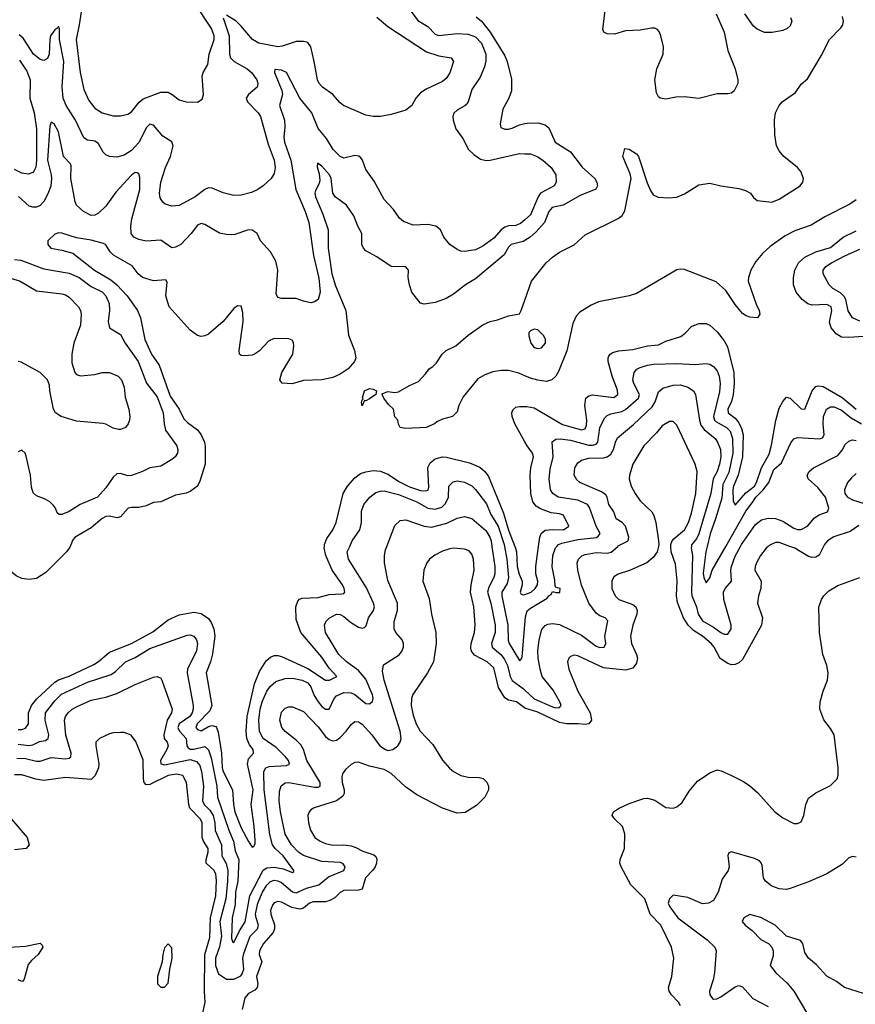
# Model space of a CAD drawing. Header units: inches. Extents: x 1843162 to 1959474, y 907081 to 1016326.
# Tile 51 of 256: x 1857239 to 1861806, y 947498 to 952878. Entities that reach past the tile are written whole.
import ezdxf

# ---------------------------------------------------------------- set-up
doc = ezdxf.new("R2010")
doc.units = ezdxf.units.IN
doc.header["$MEASUREMENT"] = 0
for name, color, linetype in [('B8954', 7, 'Continuous'), ('B8955', 7, 'Continuous'), ('B8964', 7, 'Continuous'), ('B8965', 7, 'Continuous')]:
    doc.layers.add(name, color=color, linetype=linetype)

msp = doc.modelspace()

# ---------------------------------------------------------------- linework, layer by layer
at = {"layer": 'B8954', "color": 5}
for points, elevation in [([(1857513.8, 950000), (1857509.5, 949990.5), (1857495.2, 949970), (1857381.9, 949858.1), (1857330, 949825.4), (1857290, 949818.8), (1857250, 949825.5), (1857220, 949840), (1857198, 949858), (1857182.8, 949882.8), (1857173.9, 949913.9), (1857166.7, 950000)], 620), ([(1857223.6, 948843.6), (1857270, 948841.5), (1857330, 948826.6), (1857350, 948826.7), (1857410, 948846), (1857490, 948840.2), (1857510, 948843.4), (1857517.7, 948850), (1857519.6, 948870), (1857491.5, 948968.5), (1857483.9, 949050), (1857488.7, 949070), (1857503.2, 949090), (1857525.5, 949110), (1857553.8, 949126.2), (1857630, 949160.7), (1857710, 949176.8), (1857770, 949196.7), (1857870, 949245.1), (1857970, 949286), (1857990, 949289.5), (1858010, 949279.5), (1858016.3, 949270), (1858071.5, 949110), (1858068.6, 949090), (1858044.2, 949050), (1858025.8, 948970), (1858029.2, 948950), (1858044.2, 948930), (1858049.9, 948910), (1858043.8, 948890), (1858007.5, 948830), (1858010, 948812.3), (1858030, 948807.2), (1858170, 948835.1), (1858205.2, 948825.2), (1858223, 948803), (1858232.1, 948770), (1858243.6, 948690), (1858238.3, 948610), (1858246.8, 948590), (1858278.4, 948558.4), (1858295.7, 948530), (1858304.9, 948490), (1858307.7, 948447.7), (1858342.4, 948370), (1858343, 948310), (1858367.2, 948267.2), (1858375.6, 948230), (1858374.9, 948170), (1858365.8, 948074.2), (1858332.8, 947950), (1858341.7, 947870), (1858330, 947812.2), (1858308.8, 947750), (1858308.5, 947710), (1858325.4, 947665.4), (1858370, 947635.2), (1858410, 947635.5), (1858446.8, 947653.2), (1858455.3, 947664.7), (1858463.3, 947690), (1858458, 947750), (1858463.6, 947776.4), (1858499, 947870), (1858538.2, 947910), (1858544, 947930), (1858530.4, 947970), (1858528.4, 947990), (1858540.1, 948050), (1858565.6, 948110), (1858590, 948149.9), (1858610.4, 948169.6), (1858630, 948175.9), (1858650, 948173.6), (1858670, 948164), (1858730, 948111.9), (1858750, 948107.9), (1858806.9, 948133.1), (1858873.6, 948150), (1858926.2, 948193.8), (1859010, 948229.3), (1859017.2, 948250), (1859006.2, 948266.2), (1858992.4, 948272.4), (1858890, 948278.7), (1858790.5, 948310.5), (1858762.7, 948330), (1858724.1, 948370), (1858690, 948427.6), (1858664.1, 948550), (1858656.3, 948610), (1858658.3, 948661.7), (1858668.2, 948691.8), (1858690, 948707.5), (1858710.1, 948709.9), (1858850, 948683.7), (1858870, 948684.2), (1858880.2, 948690), (1858880.7, 948710), (1858808.3, 948830), (1858789.4, 948890), (1858775.7, 948915.7), (1858750, 948941.5), (1858690, 948988.2), (1858672.4, 949010), (1858660.2, 949050), (1858670, 949093.6), (1858690, 949116.4), (1858710, 949124.4), (1858730, 949123.5), (1858790, 949098.2), (1858870, 949013.8), (1858910, 948961.5), (1858930, 948944.9), (1858950, 948938.6), (1858970, 948941.5), (1858990, 948955.3), (1859023.5, 948990), (1859050, 949026.6), (1859070, 949044), (1859090, 949041.4), (1859110, 949029), (1859163.2, 948970), (1859206.6, 948910), (1859238.2, 948890), (1859250, 948885.8), (1859278, 948890), (1859306.1, 948910), (1859318.3, 948930), (1859323.9, 948950), (1859319.1, 948990), (1859230.2, 949269.8), (1859222, 949318), (1859226.3, 949353.7), (1859312.8, 949407.2), (1859330, 949429.6), (1859336.3, 949450), (1859336.6, 949470), (1859328.4, 949490), (1859294.5, 949530), (1859285.4, 949550), (1859286.4, 949590), (1859303.5, 949650), (1859303.5, 949690), (1859250, 949813), (1859232.1, 949910), (1859232.1, 949950), (1859238.3, 949981.7), (1859245.5, 950000)], 660), ([(1857230, 948919.7), (1857288.3, 948911.7), (1857310, 948916.2), (1857346.3, 948933.7), (1857380, 948940), (1857394.1, 948950), (1857397.5, 948970), (1857377.4, 949050), (1857380.4, 949090), (1857430, 949156.9), (1857467.6, 949192.4), (1857610, 949258.5), (1857739.2, 949300.8), (1857762.7, 949317.3), (1857817.2, 949370), (1857870, 949392.9), (1857950, 949442.9), (1858154.4, 949514.4), (1858170, 949516.5), (1858190, 949509.7), (1858204.8, 949490), (1858210.5, 949470), (1858205.5, 949430), (1858156.1, 949330), (1858153.6, 949310), (1858186.1, 949130), (1858186.3, 949110), (1858180.6, 949090), (1858168.2, 949070), (1858110.4, 949030), (1858102.6, 949010), (1858111.8, 948990), (1858149.4, 948950), (1858151.4, 948910), (1858159.4, 948899.4), (1858170, 948892.7), (1858190, 948892.8), (1858250, 948905.9), (1858270, 948887.9), (1858285.4, 948845.4), (1858316.7, 948690), (1858319.7, 948630), (1858382, 948450), (1858407.1, 948390), (1858416.6, 948336.6), (1858436.4, 948290), (1858431, 948170), (1858418.7, 948110), (1858415.9, 948044.1), (1858400.6, 947970), (1858396.9, 947856.9), (1858401.1, 947841.1), (1858410, 947836.3), (1858440.5, 947899.5), (1858471, 947949), (1858497, 948090), (1858569.8, 948230.2), (1858590, 948244.4), (1858630, 948247.4), (1858678.3, 948238.3), (1858730, 948217.6), (1858736.9, 948223.1), (1858737.8, 948230), (1858678.5, 948310), (1858635.1, 948350), (1858621.1, 948370), (1858606.5, 948426.5), (1858574.3, 948670), (1858572.5, 948770), (1858583.5, 948790), (1858601.7, 948798.3), (1858697.7, 948802.3), (1858712.6, 948810), (1858707.4, 948830), (1858691.9, 948850), (1858641.2, 948901.2), (1858569, 948950), (1858550, 948988.8), (1858546.7, 949050), (1858553.3, 949110), (1858564.3, 949150), (1858590, 949208.8), (1858610, 949237.3), (1858638.8, 949261.2), (1858690, 949277.6), (1858730, 949280.2), (1858783.5, 949270), (1858814, 949254), (1858830, 949233), (1858846.4, 949190), (1858870, 949150.5), (1858890, 949124.5), (1858910, 949109.9), (1858930, 949110.9), (1858958.3, 949170), (1858970, 949183.7), (1859010, 949202), (1859050, 949200.4), (1859070, 949190.8), (1859130, 949141.8), (1859150, 949139.6), (1859166.7, 949153.3), (1859170.1, 949170), (1859166.3, 949190), (1859130, 949275.3), (1859090, 949322.5), (1859024.3, 949370), (1858982.8, 949410), (1858910.2, 949530), (1858903.9, 949570), (1858912.8, 949590), (1858930, 949607.3), (1858970.2, 949629.8), (1858990, 949628.1), (1859010, 949617.5), (1859046.9, 949586.9), (1859090, 949559.4), (1859110, 949553.5), (1859123.4, 949556.6), (1859133.2, 949566.8), (1859145, 949610), (1859171.8, 949650), (1859177.6, 949670), (1859172.8, 949690), (1859133.8, 949773.8), (1859035.1, 949930), (1859029.4, 949970), (1859043.1, 950000)], 640), ([(1857230, 949000.3), (1857250, 948999.2), (1857270, 949007.3), (1857286.3, 949030), (1857286.8, 949090), (1857302.5, 949130), (1857332.9, 949167.1), (1857430, 949258.3), (1857450, 949270.7), (1857510, 949291.7), (1857644.7, 949355.3), (1857669.4, 949370.6), (1857730, 949422.7), (1857850, 949469.1), (1857966.6, 949533.4), (1858050, 949598.4), (1858110, 949626.1), (1858190, 949640.9), (1858230, 949633.7), (1858270, 949605.4), (1858285.1, 949585.1), (1858300.1, 949550), (1858306.1, 949510), (1858293, 949413), (1858281.8, 949370), (1858257.4, 949310), (1858288.3, 949130), (1858278.4, 949101.6), (1858209.4, 949030), (1858201.2, 949010), (1858210, 948999), (1858230, 948991.9), (1858270, 949015.5), (1858290, 949020.9), (1858310, 949015.8), (1858314.8, 949010), (1858324.3, 948984.3), (1858341, 948870), (1858345.3, 948790), (1858351.1, 948770), (1858401.2, 948670), (1858407.2, 948590), (1858415.1, 948550), (1858450, 948462), (1858490, 948387.4), (1858510, 948356.9), (1858518.5, 948361.5), (1858525.7, 948374.3), (1858525.9, 948394.1), (1858520.9, 948470), (1858504.8, 948590), (1858514.8, 948670), (1858483.6, 948810), (1858490, 948840.3), (1858515.9, 948870), (1858514, 948890), (1858495.4, 948915.4), (1858480.4, 948950), (1858476.8, 948990), (1858482.5, 949070), (1858522, 949250), (1858550, 949317.3), (1858585.4, 949374.6), (1858610, 949395.4), (1858630, 949403.2), (1858650, 949403.9), (1858670, 949398.2), (1858813.7, 949333.7), (1858910, 949269.9), (1858932.7, 949270), (1858971.3, 949290), (1858930, 949334.8), (1858890, 949395), (1858775.6, 949530), (1858750, 949600.5), (1858747.5, 949670), (1858758.8, 949701.2), (1858768.5, 949711.5), (1858783.2, 949716.8), (1858870, 949721.3), (1858930, 949738.3), (1858998.9, 949741.1), (1859010, 949743.5), (1859015.8, 949750), (1859012.8, 949770), (1859003.4, 949790), (1858946, 949870), (1858911.9, 949950), (1858903.6, 949990), (1858904.1, 950000)], 620), ([(1860000, 949117), (1859997.8, 949117.8), (1859953.5, 949150), (1859910, 949159.5), (1859890, 949173.4), (1859856.3, 949230), (1859830, 949336.1), (1859793.3, 949370), (1859725.2, 949405.2), (1859708.5, 949428.5), (1859704.5, 949444.5), (1859706.2, 949470), (1859724.2, 949530), (1859727.7, 949572.3), (1859721.2, 949670), (1859703, 949750), (1859705.7, 949790), (1859722.2, 949870), (1859718.2, 949930), (1859710, 949958.4), (1859695.2, 949975.2), (1859670, 949984.5), (1859610, 949989.8), (1859590, 949987), (1859550, 949974.2), (1859507.5, 949952.5), (1859478.9, 949930), (1859463.6, 949910), (1859447.1, 949870), (1859442.8, 949810), (1859476.2, 949716.2), (1859489.2, 949629.2), (1859513.7, 949530), (1859515.3, 949470), (1859499.7, 949370), (1859468.4, 949310), (1859388.4, 949191.6), (1859380.6, 949170), (1859378.8, 949130), (1859390, 949078), (1859406.6, 949030), (1859428.1, 948990), (1859497.2, 948917.2), (1859550, 948831.7), (1859588.2, 948788.2), (1859610, 948770.1), (1859650, 948748.4), (1859690, 948738.5), (1859750, 948737.3), (1859771.5, 948731.5), (1859792.5, 948712.5), (1859800.8, 948690), (1859800.2, 948670), (1859780.2, 948630), (1859735.2, 948584.8), (1859674.2, 948545.8), (1859630, 948543.2), (1859550, 948569.9), (1859410, 948642.9), (1859347.3, 948687.3), (1859270, 948758.4), (1859230, 948781), (1859150, 948799.4), (1859090, 948822), (1859070, 948818.7), (1859050.9, 948809.1), (1859019.3, 948780.7), (1859003.2, 948756.8), (1858999.2, 948740.8), (1859001.7, 948710), (1859012.9, 948670), (1859012.8, 948650), (1859005, 948635), (1858970, 948609.9), (1858847.9, 948572.1), (1858830, 948561.6), (1858820.3, 948550), (1858814.3, 948530), (1858817.6, 948490), (1858828.2, 948450), (1858852.8, 948410), (1858880.3, 948390), (1858910, 948377.2), (1858950, 948367.5), (1859010, 948369), (1859050, 948363.6), (1859075.4, 948355.4), (1859114.2, 948334.2), (1859174.1, 948314.1), (1859185.5, 948305.5), (1859191.5, 948291.5), (1859189.2, 948270), (1859181.8, 948250), (1859168.4, 948231.6), (1859128.4, 948190), (1859110, 948127.9), (1859090, 948122.3), (1859010, 948119.4), (1858990, 948108.7), (1858960.3, 948079.7), (1858934.5, 948065.5), (1858910, 948058.5), (1858842, 948058), (1858823.2, 948050), (1858790, 948023.8), (1858770, 948017.1), (1858727.1, 948027.1), (1858670, 948056.3), (1858650, 948060.7), (1858630, 948052.9), (1858620.6, 948039.4), (1858609.5, 948010), (1858610.9, 947990), (1858632, 947932.1), (1858630.6, 947910), (1858623.3, 947890), (1858571.9, 947830), (1858549, 947790), (1858548, 947770), (1858563, 947730), (1858533.8, 947650), (1858540.5, 947610), (1858537.5, 947590), (1858524.1, 947575.9), (1858490, 947557.1), (1858470, 947533.9), (1858455, 947470)], 680), ([(1859819.8, 950000), (1859836.2, 949890), (1859835.5, 949850), (1859830.3, 949830), (1859802, 949778), (1859796.5, 949750), (1859814.3, 949690), (1859837.6, 949570), (1859837.7, 949530), (1859817, 949470), (1859821.9, 949450), (1859868.8, 949408.8), (1859886.2, 949386.2), (1859904.1, 949350), (1859918.9, 949290), (1859930, 949267.4), (1859990, 949224.5), (1860000, 949215)], 660), ([(1859889, 950000), (1859901.7, 949930), (1859909.9, 949830), (1859902.9, 949797.1), (1859874.7, 949750), (1859873.8, 949730), (1859906.1, 949570), (1859908.1, 949488.1), (1859914.7, 949470), (1859970, 949377.4), (1859978, 949382), (1859984.4, 949395.6), (1860000, 949573)], 640), ([(1859945.4, 950000), (1859949.4, 949990), (1859954.2, 949970), (1859957.4, 949890), (1859968.3, 949848.3), (1859984.6, 949810), (1859985, 949790), (1859974, 949750), (1859979.1, 949739.1), (1859990, 949734.8), (1860000, 949738.3)], 620), ([(1858239.6, 947450), (1858253, 947510), (1858248.1, 947568.1), (1858250.5, 947769.5), (1858277.4, 947862.6), (1858282.5, 947970), (1858311.4, 948090), (1858314.7, 948174.7), (1858309.9, 948209.9), (1858301.8, 948230), (1858258.8, 948270), (1858257.3, 948290), (1858268.2, 948330), (1858268.8, 948350), (1858243.6, 948390), (1858236.4, 948410), (1858235.4, 948490), (1858227.5, 948510), (1858169.4, 948570), (1858162.9, 948590), (1858151, 948710), (1858130, 948747.6), (1858095.5, 948755.5), (1858050, 948748.8), (1857950, 948699), (1857930, 948697.1), (1857919.1, 948710), (1857914.8, 948730), (1857913.3, 948833.3), (1857873.6, 948933.6), (1857848.3, 948968.3), (1857810, 948983), (1857790, 948984.2), (1857750, 948981.6), (1857730, 948975.6), (1857674.8, 948950), (1857655.5, 948930), (1857654.4, 948910), (1857671.8, 948811.8), (1857669.4, 948790), (1857652.1, 948747.9), (1857630, 948726.4), (1857490, 948736.7), (1857370, 948720.8), (1857327.8, 948727.8), (1857250, 948751.3), (1857210, 948752.7)], 680), ([(1857193.7, 948510), (1857279.4, 948410), (1857291, 948370), (1857273.7, 948350), (1857210, 948342.8)], 680), ([(1857150, 947808.5), (1857270, 947815.8), (1857350, 947832.2), (1857362, 947822), (1857364.9, 947810), (1857339.7, 947770), (1857302.6, 947737.4), (1857284.8, 947715.2), (1857263.8, 947636.2), (1857255.6, 947624.4), (1857250, 947622), (1857230, 947632.6)], 680)]:
    msp.add_lwpolyline(points, dxfattribs=dict(at, elevation=elevation))
at = {"layer": 'B8954', "color": 5, "elevation": 720}
msp.add_lwpolyline([(1858050, 947828), (1858030, 947806), (1858021, 947770), (1858018, 947730), (1857991.3, 947650), (1857992, 947610), (1858010, 947592), (1858030, 947592), (1858050, 947614), (1858059, 947690), (1858072, 947750), (1858070, 947806)], close=True, dxfattribs=at)
at = {"layer": 'B8955', "color": 5}
for points, elevation in [([(1857590.9, 953030), (1857564.5, 952850), (1857547.4, 952770), (1857569.1, 952589.1), (1857590, 952497.6), (1857616.1, 952436.1), (1857650, 952395.2), (1857690.1, 952370.1), (1857750, 952353.6), (1857790, 952353.5), (1857830, 952361.3), (1857850, 952375.8), (1857891.9, 952428.1), (1857913.2, 952446.8), (1858010, 952482), (1858050, 952481.8), (1858073, 952470), (1858110, 952440.5), (1858148.7, 952428.7), (1858210, 952427.2), (1858236.6, 952443.4), (1858244.2, 952470), (1858237, 952570), (1858242, 952590), (1858266.5, 952633.5), (1858274.8, 952690), (1858300.8, 952770), (1858300.8, 952790), (1858287.5, 952830), (1858193.5, 952970)], 680), ([(1858351.5, 952888.5), (1858382.9, 952790), (1858384.9, 952690), (1858391.6, 952670), (1858410.6, 952650), (1858482.2, 952610), (1858506.6, 952590), (1858534.3, 952550), (1858540.7, 952530), (1858536.8, 952510), (1858489.8, 952470), (1858477.1, 952450), (1858484.2, 952430), (1858542.6, 952370), (1858554.9, 952350), (1858597.4, 952197.4), (1858629.9, 952110), (1858634.9, 952070), (1858630, 952037.3), (1858613, 952010), (1858569.7, 951970), (1858540.5, 951950), (1858505.2, 951934.8), (1858450, 951919.8), (1858410, 951918.3), (1858351.7, 951931.7), (1858290, 951957.8), (1858270, 951960.2), (1858250, 951951.2), (1858198.7, 951910), (1858110, 951862.9), (1858070, 951859.3), (1858033.4, 951870), (1858020.5, 951880.5), (1858005.9, 951905.9), (1858002.7, 951930), (1858010.8, 951990), (1858036.3, 952070), (1858063.5, 952130), (1858077.4, 952190), (1858070.6, 952210.6), (1858021.9, 952241.9), (1857970, 952301.3), (1857950, 952306.9), (1857930, 952286.9), (1857890.9, 952210), (1857850, 952162.8), (1857810, 952138.7), (1857770, 952127.5), (1857730.2, 952130.2), (1857710, 952139.5), (1857694.6, 952154.6), (1857670, 952199.5), (1857659.5, 952210), (1857650, 952215.2), (1857610, 952220.7), (1857590, 952233.1), (1857544.7, 952330), (1857493.5, 952410), (1857475.8, 952450), (1857471.6, 952511.6), (1857479.7, 952650), (1857457, 952770), (1857457, 952830), (1857450, 952840.5), (1857446.6, 952833.4), (1857430, 952822.4), (1857407.6, 952790), (1857403.2, 952770), (1857400.8, 952690), (1857390, 952666.4), (1857370, 952655.4), (1857350, 952661.6), (1857314.3, 952690), (1857257, 952777), (1857236, 952796)], 660), ([(1859190, 952892.4), (1859250, 952841.4), (1859462.3, 952702.3), (1859530, 952680.2), (1859596.2, 952670), (1859609.7, 952650), (1859590, 952588.8), (1859570, 952557.7), (1859550, 952540.2), (1859460.7, 952499.3), (1859430, 952478.7), (1859404.7, 952450), (1859381.6, 952410), (1859350, 952384.4), (1859270, 952361.1), (1859210.3, 952350.3), (1859170, 952350.3), (1859130, 952356.9), (1859008.2, 952410), (1858990, 952423.7), (1858950, 952470.3), (1858894.4, 952510), (1858874.9, 952530), (1858865.8, 952550), (1858849.1, 952650), (1858829.4, 952729.4), (1858813.8, 952753.8), (1858790, 952760.1), (1858750, 952759.6), (1858673.1, 952733.1), (1858650, 952730.1), (1858546.4, 952750), (1858510.6, 952770.6), (1858450, 952843.6), (1858421.1, 952870), (1858370, 952903.7)], 660), ([(1859372.7, 952930), (1859414.7, 952874.7), (1859470, 952841.5), (1859510, 952798.6), (1859530, 952791.6), (1859630, 952802.1), (1859690, 952799.2), (1859730, 952785), (1859762.2, 952750), (1859785.6, 952690), (1859786.6, 952653.4), (1859779, 952621), (1859754.8, 952565.2), (1859710, 952497.1), (1859689.9, 952430.1), (1859682.3, 952417.7), (1859672.6, 952407.4), (1859630, 952384.5), (1859612, 952368), (1859606.6, 952350), (1859607.6, 952330), (1859622, 952282), (1859660.4, 952230), (1859692.6, 952170), (1859721.1, 952141), (1859756.9, 952116.9), (1859788.7, 952108.7), (1859810, 952110.5), (1859970, 952146.9), (1860000, 952145.9)], 640), ([(1859733.2, 952893.2), (1859763.1, 952870), (1859810, 952809.4), (1859890, 952681.5), (1859904, 952650), (1859926.9, 952553.1), (1859926.6, 952490), (1859911.6, 952450), (1859879.3, 952390), (1859864.2, 952310), (1859869.3, 952290), (1859890, 952281.1), (1859910, 952280.9), (1859930, 952285.3), (1859970, 952304.4), (1860000, 952310.4)], 620), ([(1857237.4, 952657.4), (1857277.5, 952597.5), (1857296.7, 952550), (1857294.9, 952450), (1857317.7, 952370), (1857330, 952281.2), (1857331.4, 952108.6), (1857326.7, 952073.3), (1857315.3, 952050), (1857310, 952043.6), (1857285.2, 952034.8), (1857250, 952040.2), (1857210, 952060.6)], 660), ([(1860000, 951785.6), (1859975.5, 951764.5), (1859950, 951754.5), (1859910, 951752.1), (1859890, 951745.2), (1859870.3, 951729.7), (1859830, 951684.8), (1859770, 951640.7), (1859730, 951621.3), (1859670, 951612), (1859650, 951614), (1859630, 951622.4), (1859590, 951650.4), (1859557, 951690), (1859538.3, 951730), (1859512.7, 951750), (1859470, 951759.8), (1859390, 951756.5), (1859336.5, 951776.5), (1859314, 951794), (1859281.1, 951841.1), (1859230, 951896.3), (1859176.3, 951996.3), (1859130, 952059.1), (1859112.8, 952110), (1859103.5, 952123.5), (1859092.3, 952132.3), (1859070, 952136.8), (1859010, 952122), (1858990, 952131.4), (1858952.4, 952170), (1858915.2, 952230), (1858870, 952284.3), (1858835, 952370), (1858770, 952450.2), (1858697.2, 952590), (1858670, 952603.2), (1858634, 952606), (1858630.9, 952590), (1858671, 952491), (1858674.8, 952470), (1858658, 952410), (1858685.3, 952330), (1858687.6, 952292.4), (1858683.1, 952236.9), (1858686.5, 952210), (1858721.4, 952110), (1858748.9, 951950), (1858799.4, 951830), (1858819.1, 951770), (1858845.5, 951590), (1858873.1, 951466.9), (1858880.7, 951390), (1858869.8, 951350.2), (1858850, 951335.8), (1858830, 951332), (1858790, 951339.6), (1858750, 951354), (1858670, 951354.6), (1858650, 951360.4), (1858640.2, 951380.2), (1858650.1, 951510), (1858638.7, 951558.7), (1858610, 951610.3), (1858555.5, 951670), (1858536.3, 951710), (1858510, 951728), (1858490, 951730.4), (1858410, 951703.7), (1858370, 951704.9), (1858330, 951712.4), (1858250, 951758.4), (1858230, 951765.3), (1858210, 951756), (1858175.8, 951710), (1858119.1, 951650), (1858090, 951635), (1858070, 951632.3), (1858010, 951673.8), (1857930, 951668.4), (1857890, 951677.3), (1857862.4, 951690), (1857848.2, 951710), (1857845.9, 951750), (1857852.2, 951790), (1857895.1, 951950), (1857895.7, 952015.7), (1857890, 952036.3), (1857881.3, 952041.3), (1857870, 952044.2), (1857850, 952028), (1857764.2, 951935.8), (1857710, 951859.7), (1857670, 951822), (1857650, 951810.3), (1857630, 951809.1), (1857586.7, 951830), (1857550, 951864.9), (1857542.6, 951882.6), (1857518.2, 952010), (1857520, 952080), (1857516.8, 952090), (1857477.7, 952130), (1857450, 952264.9), (1857426.8, 952310), (1857410, 952317.6), (1857403.2, 952296.8), (1857391.2, 952110), (1857411.1, 952030), (1857413.5, 952010), (1857408.9, 951971.1), (1857393.7, 951930), (1857370, 951885.5), (1857350, 951862.4), (1857330, 951853.9), (1857310, 951853.8), (1857290, 951859.8), (1857231.6, 951911.6)], 640), ([(1860000, 951672.6), (1859990, 951666.4), (1859924.6, 951650), (1859910, 951636), (1859887, 951593), (1859730, 951462.1), (1859675.5, 951430), (1859610, 951379.4), (1859570, 951355.3), (1859510, 951332.7), (1859450, 951324.4), (1859430.2, 951330.2), (1859419.7, 951339.7), (1859382.4, 951390), (1859369.5, 951429.5), (1859362.9, 951470), (1859363.7, 951510), (1859350, 951528.2), (1859270, 951530.3), (1859190, 951583.1), (1859130, 951615.6), (1859117.3, 951630), (1859109.4, 951650), (1859108.8, 951710), (1859086.1, 951750), (1859065.8, 951805.8), (1859024.2, 951864.2), (1858962.2, 951910), (1858950.6, 951930.6), (1858941, 952010), (1858931.9, 952030), (1858890, 952077.7), (1858866.3, 952093.7), (1858864.9, 952075.1), (1858876.1, 952036.1), (1858878.6, 952001.4), (1858875.9, 951984.1), (1858855.6, 951944.4), (1858852.2, 951930), (1858855, 951910), (1858895.8, 951815.8), (1858924.6, 951730), (1858924.8, 951630), (1858944.3, 951490), (1858964.6, 951424.6), (1859022, 951290), (1859035.2, 951155.2), (1859069.3, 951070), (1859076.1, 951030), (1859069, 951010), (1859033.2, 950970), (1858990, 950942.2), (1858950, 950923.5), (1858890.4, 950909.6), (1858790, 950906.8), (1858728.9, 950888.9), (1858672.8, 950892.7), (1858660.9, 950910), (1858671.9, 950950), (1858732.2, 951050), (1858737.1, 951097.1), (1858735.1, 951115.1), (1858727.9, 951127.9), (1858710, 951135.2), (1858630, 951136.8), (1858598.9, 951121.1), (1858550, 951069.2), (1858522.9, 951050), (1858510, 951044.7), (1858470, 951041.3), (1858450, 951043.1), (1858440.4, 951050), (1858439, 951070), (1858460.9, 951230), (1858458.8, 951278.8), (1858450, 951313.4), (1858430, 951314), (1858410, 951299.6), (1858350.4, 951229.6), (1858270, 951160.2), (1858250, 951150.2), (1858230, 951147.3), (1858210, 951152.1), (1858170, 951181.6), (1858056.6, 951310), (1858038.1, 951370), (1858044.7, 951444.7), (1858036.7, 951456.7), (1857970, 951450.9), (1857910, 951468.9), (1857886.4, 951490), (1857853.9, 951533.9), (1857751, 951591), (1857732.8, 951610), (1857710, 951648.7), (1857696, 951656), (1857630, 951673.3), (1857550, 951686.7), (1857470, 951711.8), (1857450, 951714.4), (1857430, 951707.3), (1857392.7, 951670), (1857392.7, 951650), (1857409.2, 951630), (1857470, 951619.8), (1857530, 951601.8), (1857648.4, 951510), (1857736.4, 951456.4), (1857770, 951428.9), (1857826.5, 951370), (1857883.2, 951290), (1857899.5, 951250), (1857922.7, 951130), (1857959.5, 951050), (1858001, 950990), (1858061.1, 950821.1), (1858109.9, 950750), (1858136.8, 950696.8), (1858156.4, 950676.4), (1858210, 950636.8), (1858230.4, 950610), (1858248.4, 950570), (1858252.1, 950547.9), (1858251.7, 950450), (1858223.1, 950356.9), (1858209.8, 950330.2), (1858170, 950299.5), (1858148.7, 950291.3), (1858090, 950280.7), (1858010, 950244.2), (1857970, 950239.7), (1857930, 950221.6), (1857890, 950212.5), (1857850, 950213.7), (1857831.4, 950208.6), (1857790, 950161.3), (1857770, 950155.9), (1857730, 950166.2), (1857710, 950163), (1857690, 950153.4), (1857630, 950102), (1857541.5, 950050), (1857530, 950036.2), (1857513.8, 950000)], 620), ([(1857210, 951567.2), (1857244.9, 951564.9), (1857370, 951517.8), (1857510, 951493), (1857564.1, 951470), (1857630, 951420.5), (1857690, 951390.5), (1857709.1, 951370), (1857728, 951328), (1857729.9, 951290), (1857723.2, 951230), (1857730, 951194.5), (1857790, 951158), (1857816, 951110), (1857885.6, 951010), (1857931.5, 950891.5), (1857990, 950817.2), (1858023.4, 950730), (1858028.5, 950670), (1858036.3, 950636.3), (1858098, 950550), (1858103.9, 950530), (1858100.4, 950510), (1858088.2, 950490), (1858070, 950474.3), (1858010, 950439.2), (1857950, 950430.2), (1857910.9, 950409.1), (1857850, 950388.3), (1857830, 950385.6), (1857790, 950398.5), (1857770, 950396.3), (1857750, 950378.5), (1857710, 950320.3), (1857664.4, 950270), (1857569.9, 950230.1), (1857510, 950190.3), (1857470, 950174), (1857454.8, 950174.8), (1857443, 950183), (1857434, 950210), (1857424.1, 950224.1), (1857403.4, 950243.4), (1857378.9, 950258.9), (1857330, 950277.1), (1857313.1, 950293.1), (1857303.4, 950323.4), (1857297.1, 950390), (1857273.9, 950493.9), (1857268.9, 950508.9), (1857250, 950526), (1857230, 950516.4)], 640), ([(1857190, 951465.7), (1857240.5, 951450), (1857330, 951396.5), (1857470, 951380.3), (1857490, 951375.3), (1857510, 951362), (1857559.8, 951310), (1857570.8, 951290), (1857575.3, 951270), (1857570.6, 951210), (1857535.3, 951110), (1857523.5, 951050), (1857523.3, 951003.3), (1857539.5, 950950), (1857550, 950939.5), (1857571.6, 950931.6), (1857650, 950940.4), (1857690, 950951.1), (1857728.8, 950951.2), (1857776.3, 950930), (1857795.1, 950910), (1857809.8, 950870), (1857815.5, 950815.5), (1857835.6, 950750), (1857840.7, 950710), (1857838.4, 950690), (1857831.8, 950670), (1857818, 950650), (1857790, 950638.4), (1857778.8, 950638.8), (1857750, 950645.5), (1857710, 950667.7), (1857692.5, 950672.5), (1857550, 950684.9), (1857466, 950710), (1857434.8, 950730), (1857424, 950750), (1857403, 950850), (1857401.1, 950881.1), (1857390.4, 950910.4), (1857350.3, 950950.3), (1857246.4, 951006.4), (1857230, 951010.5)], 660), ([(1860000, 950931.5), (1859966, 950946), (1859910, 950961.3), (1859870, 950962), (1859825.4, 950954.6), (1859781.5, 950938.5), (1859743.5, 950916.5), (1859662.3, 950817.7), (1859639.5, 950770), (1859630, 950735.3), (1859604.7, 950710), (1859550, 950696.2), (1859518.7, 950681.3), (1859506.4, 950670), (1859460.7, 950650), (1859350, 950644.5), (1859318, 950650), (1859308.4, 950668.4), (1859306, 950690), (1859288.4, 950708.4), (1859282, 950750), (1859255.4, 950775.4), (1859229.7, 950809.7), (1859220.7, 950830), (1859224, 950836), (1859250, 950846), (1859290, 950841.2), (1859310, 950844), (1859370, 950879.3), (1859418.6, 950901.4), (1859457.6, 950942.4), (1859477, 950970), (1859497.5, 950982.5), (1859517, 951003), (1859547.4, 951050), (1859568.9, 951070), (1859623, 951097), (1859690, 951154.8), (1859770, 951210.2), (1859810, 951229), (1859850, 951237.7), (1859910, 951260.2), (1859969.7, 951270.3), (1859980.5, 951290), (1860000, 951345.8)], 580), ([(1860000, 950571.3), (1859945.5, 950670), (1859931, 950710), (1859929.3, 950730), (1859933.5, 950746.5), (1859950, 950761.2), (1859970, 950765.6), (1860000, 950765)], 620), ([(1858904.1, 950000), (1858904.6, 950010), (1858916.6, 950043.4), (1858949.5, 950090), (1858969.4, 950130), (1859007.3, 950290), (1859029.7, 950330.3), (1859070, 950375), (1859101.8, 950398.2), (1859131.4, 950408.6), (1859170, 950414.1), (1859210, 950410.7), (1859250, 950395.6), (1859313.8, 950353.8), (1859370, 950326.2), (1859430, 950306.3), (1859456.4, 950303.6), (1859471.8, 950308.2), (1859475.6, 950324.4), (1859470, 950431.8), (1859482.3, 950457.7), (1859510, 950477.9), (1859550, 950489.9), (1859571.5, 950488.5), (1859697.1, 950457.1), (1859753.7, 950433.7), (1859781.9, 950410), (1859801.6, 950381.6), (1859882.3, 950182.3), (1859909.6, 950089.6), (1859945.4, 950000)], 620), ([(1859043.1, 950000), (1859056.8, 950030), (1859098, 950090), (1859106.5, 950130), (1859107.7, 950192.3), (1859119.7, 950230), (1859152.8, 950270), (1859185, 950295), (1859210, 950302.9), (1859230, 950303.2), (1859310, 950284.1), (1859410, 950244.4), (1859470, 950209.9), (1859510, 950204.1), (1859545.9, 950214.1), (1859565.5, 950234.5), (1859582, 950270), (1859584.2, 950330), (1859607.4, 950352.6), (1859630, 950358.2), (1859670, 950350.5), (1859710, 950330.6), (1859730, 950310.7), (1859790, 950232.5), (1859814.1, 950174.1), (1859853.1, 950110), (1859887.1, 950010), (1859889, 950000)], 640), ([(1859245.5, 950000), (1859290, 950114), (1859318.5, 950141.5), (1859350, 950146.2), (1859450, 950110.5), (1859490, 950105.4), (1859573.4, 950126.6), (1859630, 950155), (1859670, 950164.4), (1859710, 950153.6), (1859786.9, 950086.9), (1859809, 950050), (1859815.4, 950030), (1859819.8, 950000)], 660)]:
    msp.add_lwpolyline(points, dxfattribs=dict(at, elevation=elevation))
at = {"layer": 'B8955', "color": 5, "elevation": 580}
msp.add_lwpolyline([(1859130, 950796), (1859122.8, 950797.2), (1859110, 950769.2), (1859107.2, 950787.2), (1859110, 950802), (1859115.3, 950804.7), (1859112.9, 950812.9), (1859123.5, 950850), (1859150, 950863.5), (1859170, 950859.7), (1859188.4, 950850), (1859185.5, 950830), (1859150, 950806)], close=True, dxfattribs=at)
at = {"layer": 'B8964', "color": 5}
for points, elevation in [([(1860729.9, 950000), (1860723.1, 949970), (1860700.9, 949939.1), (1860665.7, 949910), (1860572.1, 949867.9), (1860510, 949848.6), (1860486.4, 949833.6), (1860474.3, 949810), (1860474.9, 949770), (1860492.9, 949730), (1860514, 949710), (1860590, 949683.2), (1860605.6, 949670), (1860613.9, 949650), (1860612.4, 949630), (1860589.3, 949570), (1860576.3, 949510), (1860583.5, 949470), (1860610.1, 949410), (1860614.6, 949390), (1860610, 949362), (1860590, 949335.1), (1860550, 949324.2), (1860430, 949336.5), (1860290, 949402), (1860270, 949405.6), (1860250, 949398.4), (1860240.5, 949390), (1860232.4, 949370), (1860240.3, 949330), (1860289.1, 949210), (1860356.9, 949090), (1860364.2, 949050), (1860349.1, 949030.9), (1860330, 949026.6), (1860291.2, 949031.2), (1860230, 949030.4), (1860190, 949038.5), (1860070, 949095.1), (1860000, 949117)], 680), ([(1860000, 949215), (1860050, 949167.3), (1860150, 949123.7), (1860170, 949118.1), (1860190, 949119.3), (1860198, 949130), (1860190.1, 949150), (1860154.3, 949214.3), (1860095.3, 949290), (1860083.4, 949330), (1860072.4, 949390), (1860071, 949430), (1860078.8, 949490), (1860093, 949547), (1860110, 949568.7), (1860125.2, 949574.8), (1860150, 949578.4), (1860190, 949572.6), (1860310, 949515.6), (1860390, 949455), (1860410, 949447.7), (1860432.9, 949450), (1860442.3, 949470), (1860437.7, 949510), (1860453.4, 949593.4), (1860439.6, 949610), (1860410, 949621.7), (1860390, 949635.4), (1860349.2, 949690), (1860310, 949788.4), (1860290.2, 949870), (1860286.2, 949910), (1860292.6, 949930), (1860312, 949948), (1860330, 949955.9), (1860390, 949967.7), (1860450, 949964), (1860471.8, 949968.2), (1860507.2, 950000)], 660), ([(1860000, 949573), (1860003.8, 949616.2), (1860012.5, 949647.5), (1860030, 949662.9), (1860122.3, 949717.7), (1860130, 949729.3), (1860143.4, 949736.6), (1860150, 949754), (1860170, 949748), (1860191.1, 949748.9), (1860193.4, 949770), (1860170, 949776), (1860165.1, 949785.1), (1860164.5, 949815.5), (1860149.2, 949889.2), (1860153.6, 949950), (1860167.7, 949992.3), (1860174.7, 950000)], 640), ([(1860000, 949738.3), (1860033.4, 949750), (1860055.8, 949770), (1860069.4, 949790), (1860070.5, 949810), (1860060.3, 949850), (1860060.5, 949890), (1860074.5, 950000)], 620), ([(1861330, 950000), (1861318.6, 949990), (1861288.4, 949950), (1861265.4, 949910), (1861258, 949890), (1861257.3, 949870), (1861291.3, 949810), (1861290.2, 949770), (1861277, 949730), (1861270.4, 949690), (1861298.7, 949610), (1861293.4, 949570), (1861190, 949383.1), (1861170, 949363.4), (1861150, 949354), (1861130, 949353.3), (1861110, 949359.8), (1861066.8, 949386.8), (1861033.9, 949450), (1861017.3, 949470), (1860970, 949509.3), (1860921.2, 949541.2), (1860893.1, 949570), (1860866.4, 949610), (1860833.5, 949693.5), (1860827.9, 949730), (1860831.6, 949811.6), (1860823.9, 949903.9), (1860799.1, 949970), (1860797.4, 950000)], 680), ([(1860910, 950000), (1860908.2, 949990), (1860916.7, 949950), (1860910.6, 949750), (1860912.9, 949730), (1860937.4, 949670), (1860947.5, 949630), (1860970, 949594), (1861030, 949559.5), (1861070, 949529.9), (1861090, 949520.4), (1861110, 949521.3), (1861127.3, 949550), (1861127.4, 949570), (1861088.2, 949710), (1861085.2, 949750), (1861094.4, 949770), (1861128.6, 949810), (1861124.9, 949870), (1861128.3, 949890), (1861150, 949946.8), (1861177.8, 950000)], 660), ([(1860995.7, 950000), (1860988.7, 949970), (1860974.7, 949854.7), (1860978.5, 949830), (1860990, 949802), (1861010, 949828.3), (1861024, 949870), (1861097.9, 950000)], 640), ([(1861632, 950000), (1861607.5, 949952.5), (1861590, 949941.6), (1861570, 949939.7), (1861550, 949945.7), (1861474.7, 949990), (1861447.4, 950000)], 680), ([(1860850.7, 947490), (1860839.3, 947510), (1860800.6, 947550), (1860789.2, 947570), (1860785.4, 947590), (1860802.3, 947650), (1860813.6, 947750), (1860801.8, 947810), (1860743.4, 947930), (1860685.4, 947990), (1860655.1, 948075.1), (1860579.3, 948150), (1860526.2, 948250), (1860518.9, 948270), (1860521.6, 948290), (1860545, 948350), (1860546.2, 948430), (1860533.1, 948470), (1860491.3, 948510), (1860476.9, 948530), (1860484.2, 948550), (1860512.3, 948567.7), (1860570, 948594.9), (1860650, 948622.4), (1860670, 948624.4), (1860710, 948612.7), (1860770, 948574), (1860810, 948570.7), (1860830, 948577.3), (1860858.9, 948601.1), (1860897.8, 948662.2), (1860943.3, 948716.7), (1861010, 948762.4), (1861050, 948778.7), (1861073.4, 948773.4), (1861128.7, 948748.7), (1861195.4, 948715.4), (1861230, 948692.4), (1861273.3, 948653.3), (1861366, 948550), (1861410, 948516.4), (1861470, 948486), (1861490, 948485.5), (1861510, 948496), (1861525.1, 948530), (1861536.3, 948590), (1861550, 948624), (1861590, 948654), (1861670, 948694), (1861706, 948730), (1861712, 948750), (1861712, 948790), (1861689.6, 948970), (1861670, 949005.2), (1861633.1, 949053.1), (1861611.6, 949110), (1861613, 949150), (1861629.7, 949210), (1861653.6, 949270), (1861657.6, 949310), (1861649.6, 949350), (1861628, 949410), (1861609.6, 949530), (1861607.3, 949667.3), (1861620.5, 949710), (1861633, 949730), (1861661.8, 949758.2), (1861710, 949787.4), (1861830, 949830.3)], 680), ([(1861810, 948301.6), (1861790, 948306.4), (1861770, 948298), (1861736, 948264), (1861650, 948211.4), (1861550, 948166.5), (1861450, 948130.3), (1861430, 948126), (1861390, 948128.9), (1861350, 948142.7), (1861314.9, 948170), (1861304.7, 948190), (1861296.8, 948256.8), (1861291.7, 948271.7), (1861282, 948282), (1861255.1, 948295.1), (1861129.7, 948330.3), (1861114.5, 948325.5), (1861110, 948312), (1861115.8, 948250), (1861111.6, 948230), (1861078.6, 948181.4), (1861057, 948110), (1861030, 948066), (1861004, 948050), (1860970, 948047.9), (1860890, 948082), (1860810, 948093.6), (1860790, 948073.8), (1860783.2, 948050), (1860792.4, 948030), (1860835.2, 947970), (1860996.1, 947850), (1861038.7, 947810), (1861046, 947790), (1861036.1, 947670), (1861028.8, 947631.2), (1861008.4, 947570), (1861011.5, 947550), (1861024.5, 947530), (1861030, 947526.3), (1861048.2, 947528.2), (1861070, 947538), (1861150, 947594), (1861170, 947600.5), (1861190, 947593), (1861245.1, 947530), (1861330, 947486)], 660), ([(1861850, 947557.8), (1861747.7, 947590), (1861702.4, 947622.4), (1861650, 947651.8), (1861593.3, 947713.3), (1861550, 947750.4), (1861530, 947780.5), (1861518.7, 947830), (1861506.7, 947846.7), (1861429.5, 947869.5), (1861367.2, 947930), (1861290, 947972), (1861230, 947988.5), (1861197, 947970), (1861187.3, 947950), (1861203.7, 947930), (1861241.7, 947901.7), (1861290, 947852.9), (1861331, 947831), (1861350.4, 947810.4), (1861356.5, 947790), (1861357.7, 947762.3), (1861341.3, 947710), (1861372.4, 947670), (1861434.1, 947614.1), (1861470, 947570.6), (1861543.7, 947443.7)], 640)]:
    msp.add_lwpolyline(points, dxfattribs=dict(at, elevation=elevation))
at = {"layer": 'B8965', "color": 5}
for points, elevation in [([(1861045.5, 952910), (1861089.9, 952810), (1861109.9, 952710), (1861148.6, 952610), (1861164.7, 952550), (1861163.5, 952530), (1861144.5, 952490), (1861130, 952477.1), (1861110, 952472.7), (1861050, 952473.7), (1860950, 952448.7), (1860870, 952456.9), (1860825.3, 952454.7), (1860770, 952444.2), (1860738.8, 952450), (1860730, 952456.3), (1860719.6, 952479.6), (1860710.2, 952550), (1860721.1, 952610), (1860755.5, 952690), (1860757.8, 952730), (1860743.6, 952790), (1860736.1, 952810), (1860724.2, 952824.2), (1860710, 952832), (1860692.4, 952832.4), (1860630, 952820.9), (1860550, 952817.5), (1860490, 952800.2), (1860450, 952800.9), (1860430.6, 952810), (1860426.3, 952826.3), (1860441.3, 952941.3)], 620), ([(1860000, 951345.8), (1860036.4, 951450), (1860115.8, 951550), (1860150, 951581.1), (1860190, 951608.3), (1860270, 951647.9), (1860330, 951702.7), (1860510, 951791.5), (1860531.3, 951808.7), (1860546.1, 951833.9), (1860580.4, 952010), (1860575.7, 952035.7), (1860535.1, 952130), (1860545.6, 952174.4), (1860570, 952170.3), (1860610, 952145.3), (1860620.8, 952130), (1860667.6, 951987.6), (1860685.7, 951945.7), (1860701.6, 951921.6), (1860728.2, 951908.2), (1860784.2, 951904.2), (1860830, 951909.4), (1860872.9, 951927.1), (1860950, 951975.6), (1861010, 951986), (1861070.1, 951970.1), (1861170, 951955.8), (1861205.5, 951945.5), (1861232.7, 951930), (1861250, 951907), (1861270.2, 951890.2), (1861350, 951881.1), (1861390, 951897.7), (1861504.3, 951970), (1861518.7, 951990), (1861522.3, 952010), (1861508.8, 952048.8), (1861489.2, 952070), (1861416.1, 952130), (1861390, 952162.5), (1861375.2, 952190), (1861366, 952250), (1861364.6, 952330), (1861369.1, 952370), (1861389.3, 952410), (1861407, 952430), (1861478.7, 952481.3), (1861510, 952526.4), (1861544.7, 952555.3), (1861619, 952681), (1861665.4, 952770), (1861726.4, 952833.6), (1861737.3, 952850), (1861742.2, 952870), (1861735.4, 952895.4)], 580), ([(1861451.1, 952890), (1861459.7, 952870), (1861450, 952844.6), (1861434.3, 952830), (1861410, 952818.9), (1861352.3, 952807.7), (1861310, 952808.8), (1861270, 952826.2), (1861250, 952843.2), (1861201.8, 952910)], 620), ([(1860000, 952310.4), (1860013, 952313), (1860070, 952314), (1860110, 952303.9), (1860130, 952286.9), (1860165.8, 952210), (1860250, 952157), (1860313.2, 952073.2), (1860382.8, 952010), (1860393.8, 951990), (1860396.5, 951970), (1860386.9, 951953.1), (1860302.6, 951917.4), (1860210, 951864.8), (1860148.2, 951851.8), (1860131.2, 951830), (1860107.6, 951770), (1860061.5, 951718.5), (1860027.9, 951690), (1860000, 951672.6)], 620), ([(1860000, 952145.9), (1860030, 952144.8), (1860066.3, 952130), (1860097.6, 952110), (1860142.7, 952070), (1860169.7, 952030), (1860171, 951990), (1860159.7, 951970), (1860085.6, 951930), (1860072.7, 951910), (1860030, 951811.4), (1860000, 951785.6)], 640), ([(1861810, 951893.2), (1861776.1, 951870), (1861638.6, 951801.4), (1861564.4, 951755.6), (1861474.7, 951725.3), (1861421.8, 951698.2), (1861340.5, 951639.5), (1861299, 951601), (1861262.3, 951557.7), (1861235, 951510), (1861222.2, 951470), (1861221.2, 951450), (1861264.2, 951324.2), (1861280.7, 951290), (1861284.7, 951270), (1861272, 951250), (1861230, 951253.2), (1861210, 951259.5), (1861190, 951273.6), (1861150, 951322.7), (1861098.6, 951398.6), (1861046, 951446), (1860872.9, 951512.9), (1860850, 951515.8), (1860830, 951511.4), (1860610, 951381.9), (1860570, 951369.2), (1860403.1, 951336.9), (1860361.3, 951318.7), (1860300.3, 951279.7), (1860281, 951259), (1860261.2, 951218.8), (1860230, 951069.4), (1860183.7, 950956.3), (1860168.7, 950931.3), (1860147.3, 950910), (1860118.2, 950901.8), (1860070, 950909.2), (1860030, 950918.7), (1860000, 950931.5)], 580), ([(1861850, 951147.4), (1861770, 951142.2), (1861730, 951144.3), (1861701.1, 951161.1), (1861674.8, 951194.8), (1861664.8, 951224.8), (1861677.8, 951290), (1861673.5, 951310), (1861650, 951321.3), (1861570, 951318.8), (1861546.6, 951326.6), (1861515.9, 951350), (1861483.5, 951390), (1861467.2, 951430), (1861467.8, 951470), (1861474.6, 951510), (1861495.9, 951550), (1861530, 951580.7), (1861590.1, 951609.9), (1861670, 951633.5), (1861739.4, 951690), (1861810, 951725.1)], 620), ([(1861830, 951230.8), (1861790.2, 951250), (1861766.6, 951286.6), (1861753.7, 951350), (1861745.2, 951365.2), (1861725.1, 951385.1), (1861682.2, 951410), (1861663.2, 951430), (1861630.4, 951489.6), (1861630.3, 951510), (1861645.3, 951530), (1861674.9, 951550), (1861752.3, 951590), (1861830, 951624.6)], 640), ([(1860000, 950765), (1860010, 950764.9), (1860050, 950756.9), (1860205.9, 950665.9), (1860310, 950636.6), (1860330, 950643.2), (1860337.2, 950662.7), (1860339.2, 950690), (1860326.8, 950770), (1860333.8, 950810), (1860350, 950823.2), (1860370, 950828.7), (1860485.9, 950814.1), (1860507.8, 950830), (1860506.1, 950853.9), (1860476.1, 950930), (1860455.3, 951010), (1860455, 951030), (1860459.6, 951040.4), (1860465.3, 951050), (1860480.9, 951059.1), (1860511.2, 951068.8), (1860590, 951076.5), (1860670, 951096.6), (1860730, 951101.5), (1860770, 951122.3), (1860852.1, 951147.9), (1860875.1, 951164.9), (1860910, 951202), (1860950, 951218.6), (1860990, 951217.8), (1861010, 951209.8), (1861050, 951173.6), (1861090, 951122.9), (1861106.7, 951090), (1861141.2, 950950), (1861143.6, 950890), (1861138.9, 950830), (1861128.6, 950791.4), (1861109.1, 950750), (1861110.4, 950730.4), (1861150, 950700.3), (1861170, 950675.3), (1861184.1, 950644.1), (1861192.4, 950610), (1861189.7, 950490), (1861165.6, 950390), (1861139.6, 950330), (1861136, 950310), (1861137.7, 950250), (1861150, 950226.4), (1861207.8, 950292.3), (1861255.2, 950330), (1861266, 950350), (1861292.9, 950430), (1861335.1, 950505), (1861347.4, 950552.6), (1861371.1, 950688.9), (1861390, 950756.3), (1861410, 950792.8), (1861430, 950815.4), (1861450, 950811.1), (1861510, 950752.8), (1861530, 950749.8), (1861570, 950849.8), (1861578.6, 950861.4), (1861590, 950873.9), (1861602.3, 950877.7), (1861630, 950874.9), (1861734, 950814), (1861810, 950750.7)], 620), ([(1860174.7, 950000), (1860183.8, 950010), (1860201.8, 950018.2), (1860290, 950037.3), (1860390.8, 950049.2), (1860402.8, 950057.2), (1860411, 950070), (1860389.5, 950110), (1860353.7, 950213.7), (1860342, 950230), (1860290, 950252.7), (1860182.6, 950270), (1860152.9, 950290), (1860140.5, 950310), (1860132.3, 950370), (1860137.6, 950422.4), (1860154, 950490), (1860148.2, 950571.8), (1860170, 950587.1), (1860192.6, 950587.4), (1860250, 950581.6), (1860350, 950554), (1860370, 950553.5), (1860390, 950559.6), (1860399.1, 950570), (1860410.4, 950649.6), (1860436.7, 950703.3), (1860450, 950715.9), (1860470, 950725.2), (1860530, 950738.3), (1860550, 950748), (1860621.3, 950810), (1860626.4, 950830), (1860595, 950890), (1860589.5, 950910.5), (1860597.1, 950950), (1860611.3, 950968.7), (1860630, 950978.1), (1860670, 950991.2), (1860704.1, 950995.9), (1860830, 950999.6), (1860930, 950994), (1860990, 950999.8), (1861010, 950996), (1861030, 950983.5), (1861050, 950959.7), (1861061.2, 950930), (1861067.5, 950890), (1861064.1, 950844.1), (1861030.6, 950710), (1861035.9, 950690), (1861042.7, 950682.7), (1861102.5, 950650), (1861121.9, 950630), (1861134.7, 950590), (1861137.3, 950510), (1861115.4, 950404.6), (1861082.3, 950337.7), (1861076, 950264), (1861042.3, 950150), (1861011.7, 950068.3), (1860995.7, 950000)], 640), ([(1860507.2, 950000), (1860510, 950002.5), (1860565.2, 950030), (1860567.5, 950050), (1860550.6, 950110.6), (1860531.4, 950130), (1860499.7, 950150), (1860486.4, 950190), (1860458.1, 950230), (1860449.5, 950270), (1860441.8, 950281.8), (1860419, 950299), (1860300.3, 950350), (1860283.1, 950363.1), (1860269.3, 950390), (1860273.8, 950430), (1860290, 950456.8), (1860310, 950472.1), (1860350, 950482), (1860430, 950484.9), (1860450.1, 950489.9), (1860470, 950504.1), (1860484.5, 950530), (1860495.1, 950570), (1860506.6, 950593.4), (1860593.3, 950666.7), (1860696.3, 950763.7), (1860712.5, 950790), (1860730, 950845.1), (1860754.3, 950865.7), (1860810, 950881.7), (1860850, 950883.4), (1860890.4, 950870.4), (1860920.8, 950850), (1860932, 950830), (1860954.3, 950690), (1860962.4, 950662.4), (1860979.8, 950639.8), (1861039.9, 950590), (1861053.4, 950570), (1861068.8, 950530), (1861070.7, 950490), (1861063.1, 950450), (1861050.3, 950410), (1861029.2, 950370), (1861016.2, 950290), (1860951.2, 950068.8), (1860938.2, 950041.8), (1860911.4, 950008.6), (1860910, 950000)], 660), ([(1861097.9, 950000), (1861207.4, 950192.6), (1861242.5, 950237.5), (1861261.7, 950270), (1861301.4, 950310), (1861332.5, 950350), (1861360.2, 950419.8), (1861403.3, 950456.7), (1861453, 950567), (1861470, 950587.4), (1861490, 950595.5), (1861610, 950587.7), (1861626.2, 950593.8), (1861635.5, 950610), (1861629.6, 950670.4), (1861631.6, 950710), (1861648.4, 950750), (1861670, 950763.7), (1861690, 950763.7), (1861730, 950745.2), (1861783.5, 950703.5), (1861839.4, 950670)], 640), ([(1860797.4, 950000), (1860796.8, 950010), (1860804.7, 950030), (1860816.2, 950043.8), (1860872.3, 950090), (1860894, 950130), (1860910, 950181.3), (1860933.8, 950290), (1860940.7, 950410), (1860929.8, 950450), (1860830, 950662.4), (1860810, 950683), (1860790, 950683.1), (1860750, 950658.5), (1860719.7, 950620.3), (1860649.2, 950550), (1860589.2, 950450), (1860571.5, 950390), (1860570.3, 950370), (1860581.5, 950330), (1860602, 950290), (1860630.3, 950250), (1860693.4, 950190), (1860704, 950170), (1860715.3, 950130), (1860730.4, 950030), (1860732.2, 950010), (1860729.9, 950000)], 680), ([(1860074.5, 950000), (1860080.9, 950050), (1860088.1, 950070), (1860111.7, 950088.3), (1860150, 950092.9), (1860210.4, 950090), (1860240.8, 950110), (1860210.1, 950170.1), (1860190, 950178.1), (1860144.3, 950184.3), (1860086, 950206), (1860060.9, 950220.9), (1860043.6, 950243.6), (1860032.2, 950290), (1860029.6, 950390), (1860032.2, 950430), (1860046.9, 950490), (1860041.8, 950510), (1860011.7, 950550), (1860000, 950571.3)], 620), ([(1861177.8, 950000), (1861183.1, 950010), (1861260.8, 950119.2), (1861293.7, 950146.3), (1861330, 950155), (1861370, 950152.3), (1861410, 950137.7), (1861470, 950100.2), (1861490, 950093.4), (1861510, 950093.3), (1861544, 950110), (1861583.5, 950156.5), (1861608.1, 950171.9), (1861653.1, 950190), (1861661.7, 950210), (1861643.4, 950270), (1861601.6, 950321.6), (1861548.1, 950370), (1861543.6, 950390), (1861552.9, 950410), (1861576.5, 950430), (1861710, 950497.8), (1861734.4, 950525.6), (1861750, 950556.4), (1861770, 950575.6), (1861790, 950581.8), (1861810, 950578.6)], 660), ([(1861810, 950398.2), (1861784.2, 950375.8), (1861764, 950350), (1861747.1, 950310), (1861748.3, 950290), (1861762.3, 950270), (1861790, 950254.7), (1861854.6, 950234.6)], 680), ([(1861825.9, 950114.1), (1861778.4, 950081.6), (1861688.2, 950051.8), (1861653.4, 950030), (1861637.1, 950010), (1861632, 950000)], 680), ([(1861447.4, 950000), (1861390, 950021), (1861370, 950020.7), (1861335.3, 950004.7), (1861330, 950000)], 680)]:
    msp.add_lwpolyline(points, dxfattribs=dict(at, elevation=elevation))
at = {"layer": 'B8965', "color": 5, "elevation": 580}
msp.add_lwpolyline([(1860050, 951187.7), (1860030, 951178.7), (1860021.3, 951170), (1860021.2, 951150), (1860033.2, 951110), (1860050, 951088), (1860070, 951081.1), (1860090, 951085.4), (1860112.5, 951110), (1860112.4, 951130), (1860103.8, 951150), (1860070, 951183.5)], close=True, dxfattribs=at)

doc.saveas('drawing.dxf')
